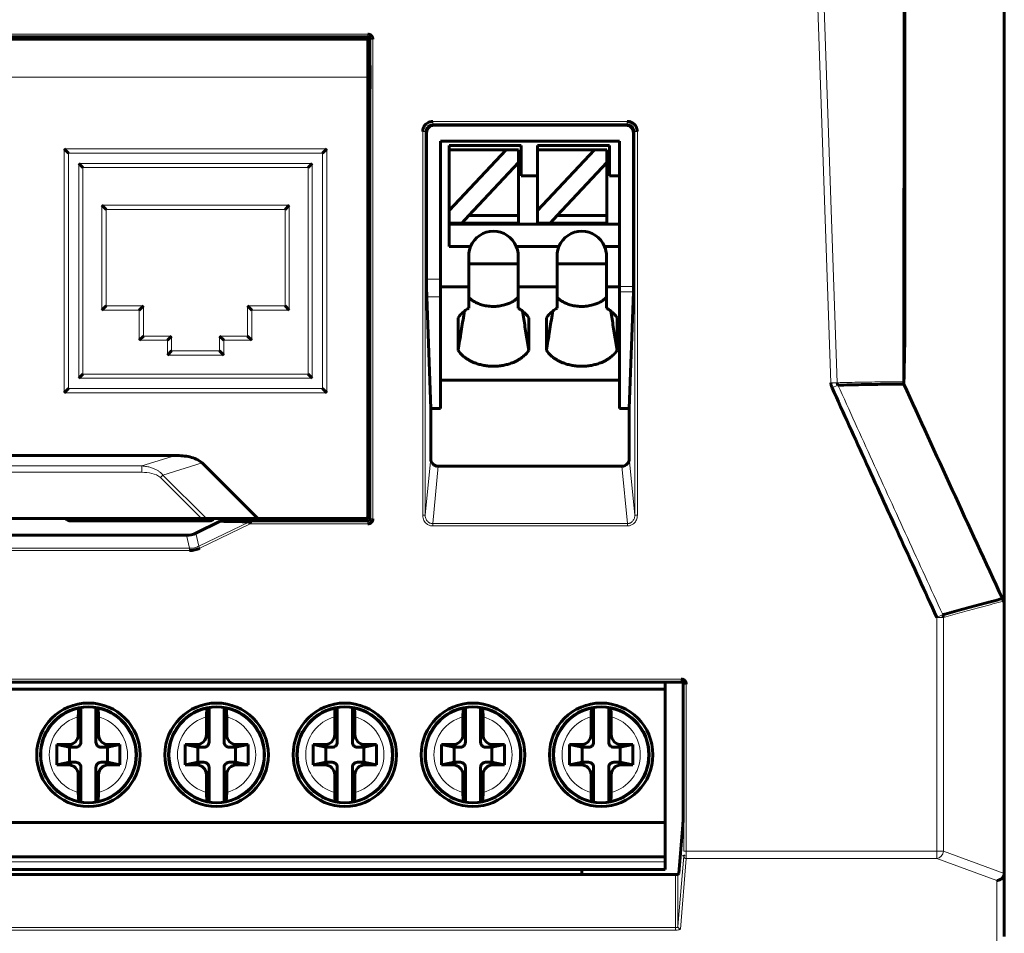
# Model space of a CAD drawing. Header units: millimetres. Extents: x 0 to 594, y 0 to 420.
# Tile 6 of 18: x 166 to 205, y 171 to 207. Entities that reach past the tile are written whole.
import ezdxf

# ---------------------------------------------------------------- set-up
doc = ezdxf.new("R2010")
doc.units = ezdxf.units.MM
doc.linetypes.add('K5LT_BASIC', pattern=[0])
doc.linetypes.add('K5LT_THIN', pattern=[0])
doc.layers.add('Системный слой', color=7, linetype='Continuous')

msp = doc.modelspace()

# ---------------------------------------------------------------- linework, layer by layer
at = {"layer": 'Системный слой', "color": 7, "linetype": 'K5LT_THIN', "lineweight": 18}
for p, q in [((195.391, 271.622), (198.154, 192.743)), ((195.641, 271.631), (198.403, 192.752)), ((153.831, 206.567), (179.802, 206.567)), ((179.802, 206.567), (179.802, 206.467)), ((179.878, 206.367), (179.902, 206.367)), ((179.902, 206.367), (179.902, 187.359)), ((180.002, 206.367), (179.902, 206.367)), ((180.002, 206.367), (180.002, 187.359)), ((179.804, 204.867), (153.829, 204.867)), ((182.376, 203.11), (190.082, 203.11)), ((182.376, 203.11), (182.376, 203.01)), ((182.376, 203.01), (190.082, 203.01)), ((182.376, 203.01), (182.429, 202.957)), ((190.029, 202.957), (190.082, 203.01)), ((190.082, 203.11), (190.082, 203.01)), ((181.977, 202.71), (182.077, 202.71)), ((181.977, 187.496), (181.977, 202.71)), ((182.077, 187.496), (182.077, 202.71)), ((182.077, 202.71), (182.129, 202.657)), ((190.329, 202.657), (190.382, 202.71)), ((190.482, 202.71), (190.382, 202.71)), ((190.382, 202.71), (190.382, 187.496)), ((190.482, 202.71), (190.482, 187.496)), ((167.774, 192.357), (167.774, 202.017)), ((167.774, 202.017), (178.174, 202.017)), ((167.941, 201.85), (167.941, 192.524)), ((178.007, 201.85), (167.941, 201.85)), ((178.007, 192.524), (178.007, 201.85)), ((178.174, 202.017), (178.174, 192.357)), ((168.347, 201.444), (177.601, 201.444)), ((168.347, 192.93), (168.347, 201.444)), ((177.601, 201.444), (177.601, 192.93)), ((177.434, 201.277), (168.514, 201.277)), ((168.514, 201.277), (168.514, 193.097)), ((177.434, 193.097), (177.434, 201.277)), ((169.259, 195.627), (169.259, 199.787)), ((169.259, 199.787), (176.689, 199.787)), ((176.689, 199.787), (176.689, 195.627)), ((176.522, 199.62), (169.426, 199.62)), ((169.426, 199.62), (169.426, 195.794)), ((176.522, 195.794), (176.522, 199.62)), ((182.679, 196.857), (182.129, 196.857)), ((190.329, 196.567), (189.779, 196.567)), ((190.326, 196.355), (189.779, 196.355)), ((182.679, 196.15), (182.139, 196.15)), ((170.744, 195.627), (169.259, 195.627)), ((169.426, 195.794), (170.911, 195.794)), ((170.744, 194.437), (170.744, 195.627)), ((170.911, 195.794), (170.911, 194.604)), ((175.037, 194.604), (175.037, 195.794)), ((175.037, 195.794), (176.522, 195.794)), ((176.689, 195.627), (175.204, 195.627)), ((175.204, 195.627), (175.204, 194.437)), ((171.859, 194.437), (170.744, 194.437)), ((170.911, 194.604), (172.026, 194.604)), ((171.859, 193.847), (171.859, 194.437)), ((172.026, 194.604), (172.026, 194.014)), ((173.922, 194.604), (175.037, 194.604)), ((173.922, 194.014), (173.922, 194.604)), ((174.089, 194.437), (174.089, 193.847)), ((175.204, 194.437), (174.089, 194.437)), ((172.026, 194.014), (173.922, 194.014)), ((174.089, 193.847), (171.859, 193.847)), ((177.601, 192.93), (168.347, 192.93)), ((168.514, 193.097), (177.434, 193.097)), ((198.403, 192.752), (198.154, 192.743)), ((167.941, 192.524), (178.007, 192.524)), ((198.432, 192.656), (198.199, 192.551)), ((178.174, 192.357), (167.774, 192.357)), ((172.186, 189.867), (170.85, 189.455)), ((182.294, 189.759), (182.077, 187.496)), ((190.382, 187.496), (190.164, 189.759)), ((162.783, 189.455), (170.85, 189.455)), ((170.85, 189.455), (170.85, 189.201)), ((171.683, 189.094), (173.233, 189.572)), ((182.59, 189.444), (182.372, 187.169)), ((190.086, 187.169), (189.868, 189.444)), ((170.85, 189.201), (162.783, 189.201)), ((171.683, 189.094), (171.583, 188.994)), ((171.583, 188.994), (173.21, 187.367)), ((171.683, 189.094), (173.41, 187.367)), ((179.804, 188.079), (179.882, 188.079)), ((179.804, 187.779), (179.887, 187.779)), ((179.902, 187.359), (179.887, 187.374)), ((180.002, 187.359), (179.902, 187.359)), ((181.977, 187.496), (182.077, 187.496)), ((190.482, 187.496), (190.382, 187.496)), ((168.028, 187.274), (168.028, 187.283)), ((175.106, 187.239), (173.11, 186.274)), ((175.14, 187.159), (173.148, 186.196)), ((173.5, 187.274), (173.49, 187.283)), ((174.04, 187.274), (175.14, 187.259)), ((179.803, 187.259), (175.14, 187.259)), ((179.802, 187.159), (175.14, 187.159)), ((179.803, 187.259), (179.787, 187.274)), ((182.372, 187.075), (182.372, 187.169)), ((190.086, 187.169), (182.372, 187.169)), ((190.086, 187.075), (182.372, 187.075)), ((190.086, 187.075), (190.086, 187.169)), ((172.733, 186.188), (172.614, 186.707)), ((173.11, 186.274), (172.991, 186.794)), ((172.733, 186.188), (160.9, 186.188)), ((172.733, 186.101), (172.733, 186.188)), ((173.148, 186.196), (173.11, 186.274)), ((172.733, 186.101), (160.9, 186.101)), ((202.586, 183.559), (202.351, 183.451)), ((202.351, 183.451), (202.351, 174.186)), ((202.611, 183.451), (202.351, 183.451)), ((202.611, 183.451), (202.611, 174.186)), ((120.135, 181.004), (192.223, 181.004)), ((120.135, 180.904), (192.223, 180.904)), ((192.215, 180.888), (192.223, 180.904)), ((192.223, 181.004), (192.223, 180.904)), ((192.32, 180.797), (192.323, 180.804)), ((192.423, 180.804), (192.323, 180.804)), ((192.323, 180.804), (192.323, 174.186)), ((192.423, 180.804), (192.423, 174.186)), ((168.429, 178.507), (168.329, 178.807)), ((169.129, 178.807), (169.029, 178.507)), ((173.509, 178.507), (173.409, 178.807)), ((174.209, 178.807), (174.109, 178.507)), ((178.589, 178.507), (178.489, 178.807)), ((179.289, 178.807), (179.189, 178.507)), ((183.669, 178.507), (183.569, 178.807)), ((184.369, 178.807), (184.269, 178.507)), ((188.749, 178.507), (188.649, 178.807)), ((189.449, 178.807), (189.349, 178.507)), ((167.929, 178.407), (168.229, 178.307)), ((169.229, 178.307), (169.529, 178.407)), ((173.009, 178.407), (173.309, 178.307)), ((174.309, 178.307), (174.609, 178.407)), ((178.089, 178.407), (178.389, 178.307)), ((179.389, 178.307), (179.689, 178.407)), ((183.169, 178.407), (183.469, 178.307)), ((184.469, 178.307), (184.769, 178.407)), ((188.249, 178.407), (188.549, 178.307)), ((189.549, 178.307), (189.849, 178.407)), ((168.229, 177.707), (167.929, 177.607)), ((169.529, 177.607), (169.229, 177.707)), ((173.309, 177.707), (173.009, 177.607)), ((174.609, 177.607), (174.309, 177.707)), ((178.389, 177.707), (178.089, 177.607)), ((179.689, 177.607), (179.389, 177.707)), ((183.469, 177.707), (183.169, 177.607)), ((184.769, 177.607), (184.469, 177.707)), ((188.549, 177.707), (188.249, 177.607)), ((189.849, 177.607), (189.549, 177.707)), ((168.329, 177.207), (168.429, 177.507)), ((169.029, 177.507), (169.129, 177.207)), ((173.409, 177.207), (173.509, 177.507)), ((174.109, 177.507), (174.209, 177.207)), ((178.489, 177.207), (178.589, 177.507)), ((179.189, 177.507), (179.289, 177.207)), ((183.569, 177.207), (183.669, 177.507)), ((184.269, 177.507), (184.369, 177.207)), ((188.649, 177.207), (188.749, 177.507)), ((189.349, 177.507), (189.449, 177.207)), ((192.423, 174.186), (192.323, 174.186)), ((192.423, 174.186), (202.351, 174.186)), ((202.351, 174.186), (202.351, 173.892)), ((202.351, 174.186), (202.611, 174.186)), ((202.611, 174.186), (205.022, 173.298)), ((120.469, 173.757), (191.589, 173.757)), ((192.32, 173.99), (192.091, 171.196)), ((192.42, 173.892), (192.191, 171.098)), ((192.42, 173.892), (202.351, 173.892)), ((202.351, 173.892), (204.724, 173.019)), ((191.991, 171.154), (191.991, 173.255)), ((192.091, 171.196), (192.091, 173.257)), ((204.724, 173.019), (204.724, 170.508)), ((191.991, 171.154), (120.367, 171.154)), ((191.991, 171.057), (120.367, 171.057)), ((191.991, 171.057), (191.991, 171.154))]:
    msp.add_line(p, q, dxfattribs=at)
at = {"layer": 'Системный слой', "color": 150, "linetype": 'K5LT_BASIC', "lineweight": 60, "true_color": 0x0080ff}
for p, q in [((201.101, 260.726), (201.077, 194.216)), ((201.045, 192.792), (201.063, 256.482)), ((205.024, 213.651), (205.024, 189.061)), ((153.831, 206.467), (179.802, 206.467)), ((178.104, 206.367), (178.104, 206.467)), ((156.429, 206.367), (177.204, 206.367)), ((179.804, 206.367), (177.204, 206.367)), ((179.804, 204.867), (179.804, 206.367)), ((179.878, 206.367), (179.878, 205.617)), ((179.878, 205.617), (179.804, 205.617)), ((179.804, 204.867), (179.804, 187.467)), ((179.878, 204.117), (179.804, 204.117)), ((179.878, 204.117), (179.878, 203.267)), ((179.878, 203.267), (179.804, 203.267)), ((179.878, 203.267), (179.878, 191.057)), ((182.429, 202.957), (190.029, 202.957)), ((182.129, 202.657), (182.129, 196.857)), ((190.329, 202.657), (190.329, 196.567)), ((182.679, 196.857), (182.679, 202.327)), ((189.779, 202.327), (182.679, 202.327)), ((183.029, 201.977), (183.029, 202.157)), ((183.029, 202.157), (185.879, 202.157)), ((185.879, 202.157), (185.879, 200.957)), ((186.529, 202.157), (186.529, 201.977)), ((186.529, 202.157), (189.379, 202.157)), ((189.379, 202.157), (189.379, 200.957)), ((189.779, 196.567), (189.779, 202.327)), ((167.941, 201.85), (167.774, 202.017)), ((178.007, 201.85), (178.174, 202.017)), ((185.279, 201.977), (183.029, 199.577)), ((183.029, 201.977), (183.029, 199.577)), ((183.029, 201.977), (185.279, 201.977)), ((185.279, 201.977), (185.779, 201.977)), ((185.779, 201.477), (185.779, 201.977)), ((188.779, 201.977), (186.529, 199.577)), ((186.529, 201.977), (188.779, 201.977)), ((186.529, 201.977), (186.529, 199.577)), ((188.779, 201.977), (189.279, 201.977)), ((189.279, 201.477), (189.279, 201.977)), ((168.347, 201.444), (168.514, 201.277)), ((177.601, 201.444), (177.434, 201.277)), ((183.81, 199.377), (185.779, 201.477)), ((185.879, 201.582), (185.779, 201.582)), ((185.779, 201.477), (185.779, 199.377)), ((187.31, 199.377), (189.279, 201.477)), ((189.379, 201.582), (189.279, 201.582)), ((189.279, 201.477), (189.279, 199.377)), ((185.879, 200.957), (186.529, 200.957)), ((189.379, 200.957), (189.779, 200.957)), ((169.426, 199.62), (169.259, 199.787)), ((176.522, 199.62), (176.689, 199.787)), ((183.029, 199.077), (183.029, 199.577)), ((186.529, 199.077), (186.529, 199.577)), ((183.029, 199.077), (183.529, 199.077)), ((183.029, 198.157), (183.029, 199.077)), ((183.029, 199.032), (189.779, 199.032)), ((183.529, 199.077), (183.81, 199.377)), ((185.779, 199.077), (183.529, 199.077)), ((185.779, 199.377), (183.81, 199.377)), ((185.779, 199.077), (185.779, 199.377)), ((186.529, 199.077), (187.029, 199.077)), ((187.029, 199.077), (187.31, 199.377)), ((189.279, 199.077), (187.029, 199.077)), ((189.279, 199.377), (187.31, 199.377)), ((189.279, 199.077), (189.279, 199.377)), ((183.029, 198.157), (183.876, 198.157)), ((185.682, 198.157), (187.376, 198.157)), ((189.182, 198.157), (189.779, 198.157)), ((183.799, 196.557), (183.799, 197.777)), ((185.759, 197.467), (183.799, 197.467)), ((185.759, 196.557), (185.759, 197.777)), ((187.299, 196.557), (187.299, 197.777)), ((189.259, 197.467), (187.299, 197.467)), ((189.259, 196.557), (189.259, 197.777)), ((182.679, 196.857), (182.679, 196.15)), ((183.799, 196.557), (182.679, 196.557)), ((183.799, 195.705), (183.799, 196.557)), ((185.759, 196.557), (185.759, 195.705)), ((187.299, 196.557), (185.759, 196.557)), ((187.299, 195.705), (187.299, 196.557)), ((189.259, 196.557), (189.779, 196.557)), ((189.259, 196.557), (189.259, 195.705)), ((189.779, 196.355), (189.779, 196.567)), ((189.779, 196.355), (189.779, 191.727)), ((190.326, 196.355), (190.164, 191.727)), ((182.139, 196.15), (182.294, 191.727)), ((182.679, 191.727), (182.679, 196.15)), ((169.426, 195.794), (169.259, 195.627)), ((170.911, 195.794), (170.744, 195.627)), ((175.037, 195.794), (175.204, 195.627)), ((176.522, 195.794), (176.689, 195.627)), ((183.379, 195.327), (183.379, 194.032)), ((186.179, 194.032), (186.179, 195.327)), ((186.879, 195.327), (186.879, 194.032)), ((189.679, 194.032), (189.679, 195.327)), ((170.911, 194.604), (170.744, 194.437)), ((172.026, 194.604), (171.859, 194.437)), ((173.922, 194.604), (174.089, 194.437)), ((175.037, 194.604), (175.204, 194.437)), ((172.026, 194.014), (171.859, 193.847)), ((173.922, 194.014), (174.089, 193.847)), ((168.347, 192.93), (168.514, 193.097)), ((177.601, 192.93), (177.434, 193.097)), ((182.679, 192.858), (189.779, 192.858)), ((167.941, 192.524), (167.774, 192.357)), ((178.007, 192.524), (178.174, 192.357)), ((182.294, 191.727), (182.294, 189.759)), ((182.679, 191.727), (182.294, 191.727)), ((190.164, 191.727), (189.779, 191.727)), ((190.164, 191.727), (190.164, 189.759)), ((179.804, 191.057), (179.878, 191.057)), ((179.878, 188.083), (179.878, 191.057)), ((161.447, 189.867), (172.186, 189.867)), ((175.438, 187.367), (173.233, 189.572)), ((189.868, 189.444), (182.59, 189.444)), ((205.024, 189.061), (205.024, 187.671)), ((179.804, 188.083), (179.878, 188.083)), ((179.882, 188.079), (179.878, 188.083)), ((179.887, 187.374), (179.887, 187.779)), ((173.21, 187.367), (160.423, 187.367)), ((173.21, 187.367), (173.41, 187.367)), ((175.438, 187.367), (173.41, 187.367)), ((179.704, 187.367), (175.438, 187.367)), ((205.024, 187.671), (205.024, 186.583)), ((168.028, 187.283), (173.49, 187.283)), ((168.028, 187.274), (173.5, 187.274)), ((172.991, 186.794), (173.956, 187.259)), ((174.04, 187.274), (179.787, 187.274)), ((161.019, 186.707), (172.614, 186.707)), ((205.024, 186.583), (205.024, 184.036)), ((204.994, 184.096), (205.024, 184.036)), ((205.024, 173.329), (205.024, 184.036)), ((120.143, 180.888), (192.215, 180.888)), ((191.589, 180.607), (191.589, 180.888)), ((192.295, 175.725), (192.295, 180.854)), ((120.469, 180.607), (191.589, 180.607)), ((191.589, 180.607), (191.589, 175.317)), ((168.429, 178.507), (168.429, 179.883)), ((169.029, 178.507), (169.029, 179.883)), ((173.509, 178.507), (173.509, 179.883)), ((174.109, 178.507), (174.109, 179.883)), ((178.589, 178.507), (178.589, 179.883)), ((179.189, 178.507), (179.189, 179.883)), ((183.669, 178.507), (183.669, 179.883)), ((184.269, 178.507), (184.269, 179.883)), ((188.749, 178.507), (188.749, 179.883)), ((189.349, 178.507), (189.349, 179.883)), ((168.329, 179.505), (168.329, 178.807)), ((169.129, 179.505), (169.129, 178.807)), ((173.409, 179.505), (173.409, 178.807)), ((174.209, 179.505), (174.209, 178.807)), ((178.489, 179.505), (178.489, 178.807)), ((179.289, 179.505), (179.289, 178.807)), ((183.569, 179.505), (183.569, 178.807)), ((184.369, 179.505), (184.369, 178.807)), ((188.649, 179.505), (188.649, 178.807)), ((189.449, 179.505), (189.449, 178.807)), ((167.979, 178.307), (167.479, 178.407)), ((167.479, 177.607), (167.479, 178.407)), ((167.479, 178.407), (167.929, 178.407)), ((169.479, 178.307), (169.979, 178.407)), ((169.979, 178.407), (169.529, 178.407)), ((169.979, 178.407), (169.979, 177.607)), ((172.559, 178.407), (173.009, 178.407)), ((173.059, 178.307), (172.559, 178.407)), ((172.559, 177.607), (172.559, 178.407)), ((174.559, 178.307), (175.059, 178.407)), ((175.059, 178.407), (174.609, 178.407)), ((175.059, 178.407), (175.059, 177.607)), ((178.139, 178.307), (177.639, 178.407)), ((177.639, 178.407), (178.089, 178.407)), ((177.639, 177.607), (177.639, 178.407)), ((179.639, 178.307), (180.139, 178.407)), ((180.139, 178.407), (179.689, 178.407)), ((180.139, 178.407), (180.139, 177.607)), ((182.719, 178.407), (183.169, 178.407)), ((183.219, 178.307), (182.719, 178.407)), ((182.719, 177.607), (182.719, 178.407)), ((184.719, 178.307), (185.219, 178.407)), ((185.219, 178.407), (184.769, 178.407)), ((185.219, 178.407), (185.219, 177.607)), ((187.799, 177.607), (187.799, 178.407)), ((187.799, 178.407), (188.249, 178.407)), ((188.299, 178.307), (187.799, 178.407)), ((189.799, 178.307), (190.299, 178.407)), ((190.299, 178.407), (189.849, 178.407)), ((190.299, 178.407), (190.299, 177.607)), ((168.229, 178.307), (167.979, 178.307)), ((167.979, 178.307), (167.979, 177.707)), ((169.479, 178.307), (169.229, 178.307)), ((169.479, 177.707), (169.479, 178.307)), ((173.309, 178.307), (173.059, 178.307)), ((173.059, 178.307), (173.059, 177.707)), ((174.559, 178.307), (174.309, 178.307)), ((174.559, 177.707), (174.559, 178.307)), ((178.139, 178.307), (178.139, 177.707)), ((178.389, 178.307), (178.139, 178.307)), ((179.639, 178.307), (179.389, 178.307)), ((179.639, 177.707), (179.639, 178.307)), ((183.219, 178.307), (183.219, 177.707)), ((183.469, 178.307), (183.219, 178.307)), ((184.719, 178.307), (184.469, 178.307)), ((184.719, 177.707), (184.719, 178.307)), ((188.549, 178.307), (188.299, 178.307)), ((188.299, 178.307), (188.299, 177.707)), ((189.799, 178.307), (189.549, 178.307)), ((189.799, 177.707), (189.799, 178.307)), ((167.979, 177.707), (167.479, 177.607)), ((167.479, 177.607), (167.929, 177.607)), ((167.979, 177.707), (168.229, 177.707)), ((169.229, 177.707), (169.479, 177.707)), ((169.479, 177.707), (169.979, 177.607)), ((169.979, 177.607), (169.529, 177.607)), ((173.059, 177.707), (172.559, 177.607)), ((172.559, 177.607), (173.009, 177.607)), ((173.059, 177.707), (173.309, 177.707)), ((174.309, 177.707), (174.559, 177.707)), ((174.559, 177.707), (175.059, 177.607)), ((175.059, 177.607), (174.609, 177.607)), ((178.139, 177.707), (177.639, 177.607)), ((177.639, 177.607), (178.089, 177.607)), ((178.139, 177.707), (178.389, 177.707)), ((179.389, 177.707), (179.639, 177.707)), ((179.639, 177.707), (180.139, 177.607)), ((180.139, 177.607), (179.689, 177.607)), ((183.219, 177.707), (182.719, 177.607)), ((182.719, 177.607), (183.169, 177.607)), ((183.219, 177.707), (183.469, 177.707)), ((184.469, 177.707), (184.719, 177.707)), ((184.719, 177.707), (185.219, 177.607)), ((185.219, 177.607), (184.769, 177.607)), ((188.299, 177.707), (187.799, 177.607)), ((187.799, 177.607), (188.249, 177.607)), ((188.299, 177.707), (188.549, 177.707)), ((189.549, 177.707), (189.799, 177.707)), ((189.799, 177.707), (190.299, 177.607)), ((190.299, 177.607), (189.849, 177.607)), ((168.329, 176.51), (168.329, 177.207)), ((168.429, 176.131), (168.429, 177.507)), ((169.029, 176.131), (169.029, 177.507)), ((169.129, 176.51), (169.129, 177.207)), ((173.409, 176.51), (173.409, 177.207)), ((173.509, 176.131), (173.509, 177.507)), ((174.109, 176.131), (174.109, 177.507)), ((174.209, 176.51), (174.209, 177.207)), ((178.489, 176.51), (178.489, 177.207)), ((178.589, 176.131), (178.589, 177.507)), ((179.189, 176.131), (179.189, 177.507)), ((179.289, 176.51), (179.289, 177.207)), ((183.569, 176.51), (183.569, 177.207)), ((183.669, 176.131), (183.669, 177.507)), ((184.269, 176.131), (184.269, 177.507)), ((184.369, 176.51), (184.369, 177.207)), ((188.649, 176.51), (188.649, 177.207)), ((188.749, 176.131), (188.749, 177.507)), ((189.349, 176.131), (189.349, 177.507)), ((189.449, 176.51), (189.449, 177.207)), ((168.396, 176.136), (168.355, 176.198)), ((169.103, 176.198), (169.062, 176.136)), ((173.476, 176.136), (173.435, 176.198)), ((174.183, 176.198), (174.142, 176.136)), ((178.556, 176.136), (178.515, 176.198)), ((179.263, 176.198), (179.222, 176.136)), ((183.636, 176.136), (183.595, 176.198)), ((184.343, 176.198), (184.302, 176.136)), ((188.716, 176.136), (188.675, 176.198)), ((189.423, 176.198), (189.382, 176.136)), ((191.589, 175.317), (120.469, 175.317)), ((191.589, 173.957), (191.589, 175.317)), ((192.288, 175.235), (192.129, 173.295)), ((120.469, 173.957), (191.589, 173.957)), ((191.589, 173.957), (191.589, 173.757)), ((191.589, 173.457), (191.589, 173.757)), ((191.991, 173.255), (120.367, 173.255)), ((191.589, 173.457), (120.469, 173.457)), ((188.279, 173.457), (188.279, 173.255)), ((192.129, 173.295), (192.091, 173.257)), ((205.024, 173.329), (205.024, 170.801))]:
    msp.add_line(p, q, dxfattribs=at)
for centre, radius in [((168.729, 178.007), 2.05), ((168.729, 178.007), 1.9), ((173.809, 178.007), 2.05), ((173.809, 178.007), 1.9), ((178.889, 178.007), 2.05), ((178.889, 178.007), 1.9), ((183.969, 178.007), 2.05), ((183.969, 178.007), 1.9), ((189.049, 178.007), 2.05), ((189.049, 178.007), 1.9)]:
    msp.add_circle(centre, radius, dxfattribs=at)
for centre, radius, start, end in [((184.779, 197.777), 0.98, 22.8149, 157.1851), ((188.279, 197.777), 0.98, 22.8149, 157.1851), ((184.779, 197.777), 0.98, 157.1851, 180), ((184.779, 197.777), 0.98, 0, 22.8149), ((188.279, 197.777), 0.98, 157.1851, 180), ((188.279, 197.777), 0.98, 0, 22.8149), ((179.704, 187.467), 0.1, 270, 0)]:
    msp.add_arc(centre, radius, start, end, dxfattribs=at)
at = {"layer": 'Системный слой', "color": 7, "linetype": 'K5LT_THIN', "lineweight": 18}
for centre, radius, start, end in [((168.729, 178.007), 1.848, 101.6726, 180), ((168.729, 178.007), 1.55, 104.9552, 255.0448), ((168.729, 178.007), 1.848, 281.6726, 78.3274), ((168.729, 178.007), 1.55, 284.9552, 75.0448), ((173.809, 178.007), 1.848, 101.6726, 180), ((173.809, 178.007), 1.55, 104.9552, 255.0448), ((173.809, 178.007), 1.848, 281.6726, 78.3274), ((173.809, 178.007), 1.55, 284.9552, 75.0448), ((178.889, 178.007), 1.848, 101.6726, 180), ((178.889, 178.007), 1.55, 104.9552, 255.0448), ((178.889, 178.007), 1.848, 281.6726, 78.3274), ((178.889, 178.007), 1.55, 284.9552, 75.0448), ((183.969, 178.007), 1.848, 101.6726, 180), ((183.969, 178.007), 1.55, 104.9552, 255.0448), ((183.969, 178.007), 1.848, 281.6726, 78.3274), ((183.969, 178.007), 1.55, 284.9552, 75.0448), ((189.049, 178.007), 1.848, 101.6726, 180), ((189.049, 178.007), 1.55, 104.9552, 255.0448), ((189.049, 178.007), 1.848, 281.6726, 78.3274), ((189.049, 178.007), 1.55, 284.9552, 75.0448), ((168.729, 178.007), 1.848, 180, 258.3273), ((173.809, 178.007), 1.848, 180, 258.3273), ((178.889, 178.007), 1.848, 180, 258.3273), ((183.969, 178.007), 1.848, 180, 258.3273), ((189.049, 178.007), 1.848, 180, 258.3273)]:
    msp.add_arc(centre, radius, start, end, dxfattribs=at)
at = {"layer": 'Системный слой', "color": 150, "linetype": 'K5LT_BASIC', "lineweight": 60, "true_color": 0x0080ff}
for centre, major_axis, ratio, start_param, end_param in [((179.878, 204.867), (0, -0.75), 0.017455, 1.570796, 3.141593), ((179.878, 204.867), (0, -0.75), 0.017455, 0, 1.570796), ((202.351, 183.451), (-0.079, 0.289), 0.85798, 4.481057, 4.852567)]:
    msp.add_ellipse(centre, major_axis=major_axis, ratio=ratio, start_param=start_param, end_param=end_param, dxfattribs=at)
at = {"layer": 'Системный слой', "color": 7, "linetype": 'K5LT_THIN', "lineweight": 18}
for centre, major_axis, ratio, start_param, end_param in [((202.351, 174.186), (0.104, 0.282), 0.851715, 3.549593, 5.016245), ((192.42, 173.99), (0.0997, -0.0082), 0.978005, 3.225363, 4.79253), ((192.191, 171.196), (0.0997, -0.0082), 0.978005, 3.225358, 4.792545)]:
    msp.add_ellipse(centre, major_axis=major_axis, ratio=ratio, start_param=start_param, end_param=end_param, dxfattribs=at)
at = {"layer": 'Системный слой', "color": 150, "linetype": 'K5LT_BASIC', "lineweight": 60, "true_color": 0x0080ff}
for points in [[(179.878, 206.367), (179.878, 206.434), (179.845, 206.467), (179.778, 206.467)], [(179.802, 206.567), (179.819, 206.567), (179.853, 206.563), (179.906, 206.542), (179.954, 206.502), (179.992, 206.444), (180.002, 206.394), (180.002, 206.367)], [(181.977, 202.71), (181.977, 202.73), (181.98, 202.77), (181.993, 202.828), (182.016, 202.886), (182.051, 202.946), (182.102, 203.004), (182.172, 203.058), (182.265, 203.098), (182.337, 203.11), (182.376, 203.11)], [(182.429, 202.957), (182.329, 202.957), (182.205, 202.881), (182.129, 202.757), (182.129, 202.657)], [(190.329, 202.657), (190.329, 202.757), (190.253, 202.881), (190.129, 202.957), (190.029, 202.957)], [(190.082, 203.11), (190.1, 203.11), (190.136, 203.107), (190.194, 203.095), (190.255, 203.072), (190.317, 203.036), (190.379, 202.982), (190.433, 202.908), (190.472, 202.815), (190.482, 202.746), (190.482, 202.71)], [(182.139, 196.15), (182.132, 196.345), (182.129, 196.581), (182.129, 196.857)], [(190.329, 196.567), (190.329, 196.484), (190.328, 196.414), (190.326, 196.355)], [(183.799, 195.705), (183.739, 195.671), (183.628, 195.597), (183.487, 195.468), (183.412, 195.375), (183.379, 195.327)], [(186.179, 195.327), (186.146, 195.375), (186.071, 195.469), (185.93, 195.597), (185.819, 195.671), (185.759, 195.705)], [(187.299, 195.705), (187.239, 195.671), (187.128, 195.597), (186.987, 195.468), (186.912, 195.375), (186.879, 195.327)], [(189.679, 195.327), (189.646, 195.375), (189.571, 195.469), (189.43, 195.597), (189.319, 195.671), (189.259, 195.705)], [(201.077, 194.216), (201.073, 194.049), (201.066, 193.712), (201.056, 193.206), (201.049, 192.867), (201.045, 192.697)], [(198.403, 192.752), (198.403, 192.742), (198.406, 192.721), (198.415, 192.689), (198.426, 192.667), (198.432, 192.656)], [(201.045, 192.697), (201.045, 192.708), (201.045, 192.728), (201.045, 192.76), (201.045, 192.782), (201.045, 192.792)], [(198.154, 192.743), (198.154, 192.723), (198.158, 192.682), (198.173, 192.617), (198.189, 192.573), (198.199, 192.551)], [(198.199, 192.551), (198.651, 191.552), (199.561, 189.546), (200.945, 186.514), (201.88, 184.475), (202.351, 183.451)], [(201.045, 192.697), (200.779, 192.696), (200.231, 192.692), (199.36, 192.678), (198.747, 192.664), (198.432, 192.656)], [(204.947, 184.196), (203.601, 187.114), (202.301, 189.946), (201.045, 192.697)], [(182.294, 189.759), (182.294, 189.657), (182.366, 189.525), (182.488, 189.444), (182.59, 189.444)], [(189.868, 189.444), (189.97, 189.444), (190.092, 189.525), (190.164, 189.657), (190.164, 189.759)], [(179.882, 188.079), (179.884, 188.077), (179.886, 188.001), (179.887, 187.877), (179.887, 187.779)], [(167.82, 187.367), (167.869, 187.319), (167.931, 187.283), (168.028, 187.283)], [(173.49, 187.283), (173.588, 187.283), (173.649, 187.319), (173.698, 187.367)], [(179.787, 187.274), (179.854, 187.274), (179.887, 187.307), (179.887, 187.374)], [(180.002, 187.359), (180.002, 187.342), (179.998, 187.309), (179.977, 187.256), (179.938, 187.207), (179.879, 187.17), (179.83, 187.159), (179.802, 187.159)], [(173.956, 187.259), (173.974, 187.266), (174.02, 187.275), (174.034, 187.274), (174.04, 187.274)], [(173.956, 187.259), (174.343, 187.254), (174.719, 187.244), (175.106, 187.239)], [(175.14, 187.259), (175.151, 187.258), (175.166, 187.206), (175.123, 187.221), (175.132, 187.183), (175.14, 187.159)], [(172.614, 186.707), (172.746, 186.707), (172.872, 186.736), (172.991, 186.794)], [(173.148, 186.196), (173.082, 186.165), (172.948, 186.118), (172.806, 186.101), (172.733, 186.101)], [(202.586, 183.559), (202.827, 183.625), (203.324, 183.76), (204.11, 183.972), (204.663, 184.12), (204.947, 184.196)], [(204.994, 184.096), (204.989, 184.106), (204.979, 184.127), (204.963, 184.161), (204.952, 184.184), (204.947, 184.196)], [(192.32, 180.797), (192.319, 180.818), (192.295, 180.852), (192.276, 180.888), (192.215, 180.888)], [(192.223, 181.004), (192.24, 181.004), (192.274, 180.999), (192.328, 180.978), (192.376, 180.938), (192.413, 180.879), (192.423, 180.831), (192.423, 180.804)], [(168.329, 179.505), (168.329, 179.544), (168.33, 179.617), (168.336, 179.716), (168.345, 179.787), (168.352, 179.811), (168.355, 179.816)], [(173.409, 179.505), (173.409, 179.544), (173.41, 179.617), (173.416, 179.716), (173.425, 179.787), (173.432, 179.811), (173.435, 179.816)], [(178.489, 179.505), (178.489, 179.544), (178.49, 179.617), (178.496, 179.716), (178.505, 179.787), (178.512, 179.811), (178.515, 179.816)], [(183.569, 179.505), (183.569, 179.544), (183.57, 179.617), (183.576, 179.716), (183.585, 179.787), (183.592, 179.811), (183.595, 179.816)], [(188.649, 179.505), (188.649, 179.544), (188.65, 179.617), (188.656, 179.716), (188.665, 179.787), (188.672, 179.811), (188.675, 179.816)], [(169.529, 178.407), (169.396, 178.407), (169.23, 178.508), (169.129, 178.674), (169.129, 178.807)], [(174.609, 178.407), (174.476, 178.407), (174.31, 178.508), (174.209, 178.674), (174.209, 178.807)], [(179.689, 178.407), (179.556, 178.407), (179.39, 178.508), (179.289, 178.674), (179.289, 178.807)], [(184.769, 178.407), (184.636, 178.407), (184.47, 178.508), (184.369, 178.674), (184.369, 178.807)], [(189.849, 178.407), (189.716, 178.407), (189.55, 178.508), (189.449, 178.674), (189.449, 178.807)], [(168.229, 178.307), (168.296, 178.307), (168.379, 178.358), (168.429, 178.44), (168.429, 178.507)], [(169.029, 178.507), (169.029, 178.44), (169.08, 178.358), (169.162, 178.307), (169.229, 178.307)], [(173.309, 178.307), (173.376, 178.307), (173.459, 178.358), (173.509, 178.44), (173.509, 178.507)], [(174.109, 178.507), (174.109, 178.44), (174.16, 178.358), (174.242, 178.307), (174.309, 178.307)], [(178.389, 178.307), (178.456, 178.307), (178.539, 178.358), (178.589, 178.44), (178.589, 178.507)], [(179.189, 178.507), (179.189, 178.44), (179.24, 178.358), (179.322, 178.307), (179.389, 178.307)], [(183.469, 178.307), (183.536, 178.307), (183.619, 178.358), (183.669, 178.44), (183.669, 178.507)], [(184.269, 178.507), (184.269, 178.44), (184.32, 178.358), (184.402, 178.307), (184.469, 178.307)], [(188.549, 178.307), (188.616, 178.307), (188.699, 178.358), (188.749, 178.44), (188.749, 178.507)], [(189.349, 178.507), (189.349, 178.44), (189.4, 178.358), (189.482, 178.307), (189.549, 178.307)], [(167.929, 177.607), (168.062, 177.607), (168.228, 177.506), (168.329, 177.34), (168.329, 177.207)], [(168.429, 177.507), (168.429, 177.574), (168.379, 177.657), (168.296, 177.707), (168.229, 177.707)], [(169.229, 177.707), (169.162, 177.707), (169.08, 177.657), (169.029, 177.574), (169.029, 177.507)], [(173.009, 177.607), (173.142, 177.607), (173.308, 177.506), (173.409, 177.34), (173.409, 177.207)], [(173.509, 177.507), (173.509, 177.574), (173.459, 177.657), (173.376, 177.707), (173.309, 177.707)], [(174.309, 177.707), (174.242, 177.707), (174.16, 177.657), (174.109, 177.574), (174.109, 177.507)], [(178.089, 177.607), (178.222, 177.607), (178.388, 177.506), (178.489, 177.34), (178.489, 177.207)], [(178.589, 177.507), (178.589, 177.574), (178.539, 177.657), (178.456, 177.707), (178.389, 177.707)], [(179.389, 177.707), (179.322, 177.707), (179.24, 177.657), (179.189, 177.574), (179.189, 177.507)], [(183.169, 177.607), (183.302, 177.607), (183.468, 177.506), (183.569, 177.34), (183.569, 177.207)], [(183.669, 177.507), (183.669, 177.574), (183.619, 177.657), (183.536, 177.707), (183.469, 177.707)], [(184.469, 177.707), (184.402, 177.707), (184.32, 177.657), (184.269, 177.574), (184.269, 177.507)], [(188.249, 177.607), (188.382, 177.607), (188.548, 177.506), (188.649, 177.34), (188.649, 177.207)], [(188.749, 177.507), (188.749, 177.574), (188.699, 177.657), (188.616, 177.707), (188.549, 177.707)], [(189.549, 177.707), (189.482, 177.707), (189.4, 177.657), (189.349, 177.574), (189.349, 177.507)], [(168.355, 176.198), (168.352, 176.203), (168.345, 176.227), (168.336, 176.297), (168.33, 176.396), (168.329, 176.47), (168.329, 176.51)], [(173.435, 176.198), (173.432, 176.203), (173.425, 176.227), (173.416, 176.297), (173.41, 176.396), (173.409, 176.47), (173.409, 176.51)], [(178.515, 176.198), (178.512, 176.203), (178.505, 176.227), (178.496, 176.297), (178.49, 176.396), (178.489, 176.47), (178.489, 176.51)], [(183.595, 176.198), (183.592, 176.203), (183.585, 176.227), (183.576, 176.297), (183.57, 176.396), (183.569, 176.47), (183.569, 176.51)], [(188.675, 176.198), (188.672, 176.203), (188.665, 176.227), (188.656, 176.297), (188.65, 176.396), (188.649, 176.47), (188.649, 176.51)], [(192.295, 175.725), (192.295, 175.59), (192.293, 175.393), (192.29, 175.264), (192.288, 175.235)], [(191.991, 173.255), (192.056, 173.255), (192.09, 173.256), (192.091, 173.257)], [(204.724, 173.019), (204.772, 173.021), (204.868, 173.05), (204.982, 173.153), (205.017, 173.249), (205.022, 173.298)], [(205.022, 173.298), (205.024, 173.308), (205.024, 173.319), (205.024, 173.329)]]:
    msp.add_open_spline(points, degree=3, dxfattribs=at)
at = {"layer": 'Системный слой', "color": 7, "linetype": 'K5LT_THIN', "lineweight": 18}
for points in [[(179.802, 206.467), (179.811, 206.467), (179.828, 206.465), (179.854, 206.454), (179.879, 206.435), (179.897, 206.405), (179.902, 206.38), (179.902, 206.367)], [(182.077, 202.71), (182.077, 202.725), (182.079, 202.755), (182.089, 202.798), (182.106, 202.842), (182.132, 202.887), (182.17, 202.93), (182.223, 202.971), (182.293, 203.001), (182.348, 203.01), (182.376, 203.01)], [(190.082, 203.01), (190.095, 203.01), (190.123, 203.008), (190.166, 202.999), (190.211, 202.982), (190.258, 202.954), (190.305, 202.914), (190.345, 202.859), (190.374, 202.789), (190.382, 202.737), (190.382, 202.71)], [(201.045, 192.792), (200.777, 192.791), (200.223, 192.787), (199.342, 192.774), (198.722, 192.76), (198.403, 192.752)], [(198.432, 192.656), (198.884, 191.658), (199.795, 189.653), (201.179, 186.621), (202.115, 184.582), (202.586, 183.559)], [(170.85, 189.455), (170.917, 189.449), (171.041, 189.432), (171.202, 189.393), (171.339, 189.343), (171.454, 189.286), (171.549, 189.225), (171.625, 189.16), (171.665, 189.116), (171.683, 189.094)], [(170.85, 189.201), (170.984, 189.201), (171.248, 189.18), (171.496, 189.081), (171.583, 188.994)], [(179.902, 187.359), (179.902, 187.351), (179.9, 187.334), (179.89, 187.307), (179.87, 187.283), (179.841, 187.264), (179.816, 187.259), (179.803, 187.259)], [(182.372, 187.075), (182.355, 187.075), (182.319, 187.077), (182.26, 187.09), (182.197, 187.116), (182.133, 187.157), (182.073, 187.215), (182.022, 187.291), (181.986, 187.386), (181.977, 187.457), (181.977, 187.496)], [(182.372, 187.169), (182.359, 187.169), (182.332, 187.171), (182.288, 187.181), (182.241, 187.2), (182.193, 187.232), (182.148, 187.277), (182.11, 187.336), (182.083, 187.41), (182.076, 187.466), (182.077, 187.496)], [(190.382, 187.496), (190.382, 187.468), (190.376, 187.416), (190.354, 187.351), (190.324, 187.297), (190.288, 187.254), (190.25, 187.221), (190.212, 187.198), (190.173, 187.182), (190.131, 187.171), (190.101, 187.169), (190.086, 187.169)], [(190.482, 187.496), (190.482, 187.46), (190.473, 187.394), (190.444, 187.31), (190.404, 187.241), (190.356, 187.185), (190.305, 187.143), (190.254, 187.113), (190.202, 187.092), (190.147, 187.078), (190.107, 187.075), (190.086, 187.075)], [(175.14, 187.159), (175.134, 187.171), (175.122, 187.194), (175.11, 187.225), (175.099, 187.231), (175.106, 187.239)], [(173.11, 186.274), (173.052, 186.246), (172.93, 186.202), (172.799, 186.187), (172.733, 186.188)], [(202.611, 183.451), (202.854, 183.518), (203.356, 183.655), (204.15, 183.87), (204.708, 184.02), (204.994, 184.096)], [(192.223, 180.904), (192.231, 180.904), (192.249, 180.902), (192.275, 180.891), (192.3, 180.871), (192.318, 180.841), (192.323, 180.817), (192.323, 180.804)], [(192.423, 174.186), (192.423, 174.165), (192.423, 174.121), (192.423, 174.052), (192.422, 173.984), (192.421, 173.925), (192.421, 173.9), (192.42, 173.892)], [(192.091, 171.196), (192.091, 171.193), (192.088, 171.186), (192.078, 171.175), (192.058, 171.165), (192.029, 171.157), (192.004, 171.154), (191.991, 171.154)], [(192.191, 171.098), (192.19, 171.095), (192.186, 171.088), (192.165, 171.077), (192.126, 171.067), (192.067, 171.059), (192.018, 171.057), (191.991, 171.057)]]:
    msp.add_open_spline(points, degree=3, dxfattribs=at)
at = {"layer": 'Системный слой', "color": 150, "linetype": 'K5LT_BASIC', "lineweight": 60, "true_color": 0x0080ff}
for points, weights in [([(185.759, 196.134), (185.228, 195.603), (184.318, 195.615), (183.799, 196.134)], [0.893132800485, 0.649907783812, 0.6647935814, 0.937790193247]), ([(189.259, 196.134), (188.728, 195.603), (187.818, 195.615), (187.299, 196.134)], [0.893132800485, 0.649907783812, 0.6647935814, 0.937790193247]), ([(183.379, 194.032), (184.026, 193.07), (185.532, 193.07), (186.179, 194.032)], [1, 0.619480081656, 0.619480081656, 1]), ([(186.879, 194.032), (187.526, 193.07), (189.032, 193.07), (189.679, 194.032)], [1, 0.619480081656, 0.619480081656, 1])]:
    msp.add_rational_spline(points, weights, degree=3, dxfattribs=at)
for points, knots in [([(183.629, 195.591), (183.625, 195.566), (183.583, 195.305), (183.502, 194.795), (183.42, 194.29), (183.379, 194.032)], [0.2984952, 0.2984952, 0.2984952, 0.2984952, 0.3333333, 0.6666667, 1, 1, 1, 1]), ([(186.179, 194.032), (186.146, 194.24), (186.079, 194.654), (185.996, 195.174), (185.946, 195.487), (185.929, 195.591)], [0, 0, 0, 0, 0.3333333, 0.6666667, 0.8344674, 0.8344674, 0.8344674, 0.8344674]), ([(187.129, 195.591), (187.125, 195.566), (187.083, 195.305), (187.002, 194.795), (186.92, 194.29), (186.879, 194.032)], [0.2984952, 0.2984952, 0.2984952, 0.2984952, 0.3333333, 0.6666667, 1, 1, 1, 1]), ([(189.679, 194.032), (189.646, 194.24), (189.579, 194.654), (189.496, 195.174), (189.446, 195.487), (189.429, 195.591)], [0, 0, 0, 0, 0.3333333, 0.6666667, 0.8344674, 0.8344674, 0.8344674, 0.8344674]), ([(173.233, 189.572), (173.164, 189.641), (173.008, 189.734), (172.663, 189.843), (172.381, 189.867), (172.186, 189.867)], [0, 0, 0, 0, 0.25, 0.5, 1, 1, 1, 1]), ([(168.028, 187.274), (167.928, 187.274), (167.863, 187.313), (167.812, 187.365), (167.81, 187.367)], [0, 0, 0, 0, 0.5, 0.5182127, 0.5182127, 0.5182127, 0.5182127]), ([(173.718, 187.367), (173.716, 187.365), (173.664, 187.313), (173.6, 187.274), (173.5, 187.274)], [0.4816586, 0.4816586, 0.4816586, 0.4816586, 0.5, 1, 1, 1, 1]), ([(168.355, 179.816), (168.363, 179.829), (168.377, 179.849), (168.391, 179.87), (168.396, 179.878)], [0, 0, 0, 0, 0.3333333, 0.5559628, 0.5559628, 0.5559628, 0.5559628]), ([(169.062, 179.878), (169.067, 179.87), (169.081, 179.849), (169.095, 179.829), (169.103, 179.816)], [0.4440276, 0.4440276, 0.4440276, 0.4440276, 0.6666667, 1, 1, 1, 1]), ([(173.435, 179.816), (173.443, 179.829), (173.457, 179.849), (173.471, 179.87), (173.476, 179.878)], [0, 0, 0, 0, 0.3333333, 0.5559628, 0.5559628, 0.5559628, 0.5559628]), ([(174.142, 179.878), (174.147, 179.87), (174.161, 179.849), (174.175, 179.829), (174.183, 179.816)], [0.4440276, 0.4440276, 0.4440276, 0.4440276, 0.6666667, 1, 1, 1, 1]), ([(178.515, 179.816), (178.523, 179.829), (178.537, 179.849), (178.551, 179.87), (178.556, 179.878)], [0, 0, 0, 0, 0.3333333, 0.5559628, 0.5559628, 0.5559628, 0.5559628]), ([(179.222, 179.878), (179.227, 179.87), (179.241, 179.849), (179.255, 179.829), (179.263, 179.816)], [0.4440276, 0.4440276, 0.4440276, 0.4440276, 0.6666667, 1, 1, 1, 1]), ([(183.595, 179.816), (183.603, 179.829), (183.617, 179.849), (183.631, 179.87), (183.636, 179.878)], [0, 0, 0, 0, 0.3333333, 0.5559628, 0.5559628, 0.5559628, 0.5559628]), ([(184.302, 179.878), (184.307, 179.87), (184.321, 179.849), (184.335, 179.829), (184.343, 179.816)], [0.4440276, 0.4440276, 0.4440276, 0.4440276, 0.6666667, 1, 1, 1, 1]), ([(188.675, 179.816), (188.683, 179.829), (188.697, 179.849), (188.711, 179.87), (188.716, 179.878)], [0, 0, 0, 0, 0.3333333, 0.5559628, 0.5559628, 0.5559628, 0.5559628]), ([(189.382, 179.878), (189.387, 179.87), (189.401, 179.849), (189.415, 179.829), (189.423, 179.816)], [0.4440276, 0.4440276, 0.4440276, 0.4440276, 0.6666667, 1, 1, 1, 1]), ([(169.103, 179.816), (169.107, 179.811), (169.113, 179.787), (169.122, 179.717), (169.128, 179.619), (169.129, 179.545), (169.129, 179.505)], [0.0000125, 0.0000125, 0.0000125, 0.0000125, 0.25, 0.5, 0.75, 1, 1, 1, 1]), ([(174.183, 179.816), (174.187, 179.811), (174.193, 179.787), (174.202, 179.717), (174.208, 179.619), (174.209, 179.545), (174.209, 179.505)], [0.0000125, 0.0000125, 0.0000125, 0.0000125, 0.25, 0.5, 0.75, 1, 1, 1, 1]), ([(179.263, 179.816), (179.267, 179.811), (179.273, 179.787), (179.282, 179.717), (179.288, 179.619), (179.289, 179.545), (179.289, 179.505)], [0.0000125, 0.0000125, 0.0000125, 0.0000125, 0.25, 0.5, 0.75, 1, 1, 1, 1]), ([(184.343, 179.816), (184.347, 179.811), (184.353, 179.787), (184.362, 179.717), (184.368, 179.619), (184.369, 179.545), (184.369, 179.505)], [0.0000125, 0.0000125, 0.0000125, 0.0000125, 0.25, 0.5, 0.75, 1, 1, 1, 1]), ([(189.423, 179.816), (189.427, 179.811), (189.433, 179.787), (189.442, 179.717), (189.448, 179.619), (189.449, 179.545), (189.449, 179.505)], [0.0000125, 0.0000125, 0.0000125, 0.0000125, 0.25, 0.5, 0.75, 1, 1, 1, 1]), ([(168.329, 178.807), (168.329, 178.674), (168.228, 178.508), (168.062, 178.407), (167.929, 178.407)], [0.0000006, 0.0000006, 0.0000006, 0.0000006, 0.5, 1, 1, 1, 1]), ([(173.409, 178.807), (173.409, 178.674), (173.308, 178.508), (173.142, 178.407), (173.009, 178.407)], [0.0000006, 0.0000006, 0.0000006, 0.0000006, 0.5, 1, 1, 1, 1]), ([(178.489, 178.807), (178.489, 178.674), (178.388, 178.508), (178.222, 178.407), (178.089, 178.407)], [0.0000006, 0.0000006, 0.0000006, 0.0000006, 0.5, 1, 1, 1, 1]), ([(183.569, 178.807), (183.569, 178.674), (183.468, 178.508), (183.302, 178.407), (183.169, 178.407)], [0.0000006, 0.0000006, 0.0000006, 0.0000006, 0.5, 1, 1, 1, 1]), ([(188.649, 178.807), (188.649, 178.674), (188.548, 178.508), (188.382, 178.407), (188.249, 178.407)], [0.0000006, 0.0000006, 0.0000006, 0.0000006, 0.5, 1, 1, 1, 1]), ([(169.129, 177.207), (169.129, 177.34), (169.23, 177.506), (169.396, 177.607), (169.529, 177.607)], [0.0000006, 0.0000006, 0.0000006, 0.0000006, 0.5, 1, 1, 1, 1]), ([(174.209, 177.207), (174.209, 177.34), (174.31, 177.506), (174.476, 177.607), (174.609, 177.607)], [0.0000006, 0.0000006, 0.0000006, 0.0000006, 0.5, 1, 1, 1, 1]), ([(179.289, 177.207), (179.289, 177.34), (179.39, 177.506), (179.556, 177.607), (179.689, 177.607)], [0.0000006, 0.0000006, 0.0000006, 0.0000006, 0.5, 1, 1, 1, 1]), ([(184.369, 177.207), (184.369, 177.34), (184.47, 177.506), (184.636, 177.607), (184.769, 177.607)], [0.0000006, 0.0000006, 0.0000006, 0.0000006, 0.5, 1, 1, 1, 1]), ([(189.449, 177.207), (189.449, 177.34), (189.55, 177.506), (189.716, 177.607), (189.849, 177.607)], [0.0000006, 0.0000006, 0.0000006, 0.0000006, 0.5, 1, 1, 1, 1]), ([(169.129, 176.51), (169.129, 176.47), (169.128, 176.397), (169.122, 176.298), (169.113, 176.227), (169.107, 176.203), (169.103, 176.198)], [0, 0, 0, 0, 0.25, 0.5, 0.75, 0.999996, 0.999996, 0.999996, 0.999996]), ([(174.209, 176.51), (174.209, 176.47), (174.208, 176.397), (174.202, 176.298), (174.193, 176.227), (174.187, 176.203), (174.183, 176.198)], [0, 0, 0, 0, 0.25, 0.5, 0.75, 0.999996, 0.999996, 0.999996, 0.999996]), ([(179.289, 176.51), (179.289, 176.47), (179.288, 176.397), (179.282, 176.298), (179.273, 176.227), (179.267, 176.203), (179.263, 176.198)], [0, 0, 0, 0, 0.25, 0.5, 0.75, 0.999996, 0.999996, 0.999996, 0.999996]), ([(184.369, 176.51), (184.369, 176.47), (184.368, 176.397), (184.362, 176.298), (184.353, 176.227), (184.347, 176.203), (184.343, 176.198)], [0, 0, 0, 0, 0.25, 0.5, 0.75, 0.999996, 0.999996, 0.999996, 0.999996]), ([(189.449, 176.51), (189.449, 176.47), (189.448, 176.397), (189.442, 176.298), (189.433, 176.227), (189.427, 176.203), (189.423, 176.198)], [0, 0, 0, 0, 0.25, 0.5, 0.75, 0.999996, 0.999996, 0.999996, 0.999996]), ([(192.322, 174.028), (192.322, 174.023), (192.321, 174.007), (192.321, 173.995), (192.32, 173.99)], [0.7207579, 0.7207579, 0.7207579, 0.7207579, 0.8, 1, 1, 1, 1])]:
    msp.add_open_spline(points, degree=3, knots=knots, dxfattribs=at)
at = {"layer": 'Системный слой', "color": 7, "linetype": 'K5LT_THIN', "lineweight": 18}
for points, weights in [([(175.14, 187.259), (175.127, 187.258), (175.114, 187.252), (175.106, 187.239)], [1, 0.967440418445, 0.967440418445, 1]), ([(179.802, 187.159), (179.802, 187.217), (179.802, 187.258), (179.803, 187.259)], [1, 0.808836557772, 0.808836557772, 1])]:
    msp.add_rational_spline(points, weights, degree=3, dxfattribs=at)

doc.saveas('drawing.dxf')
